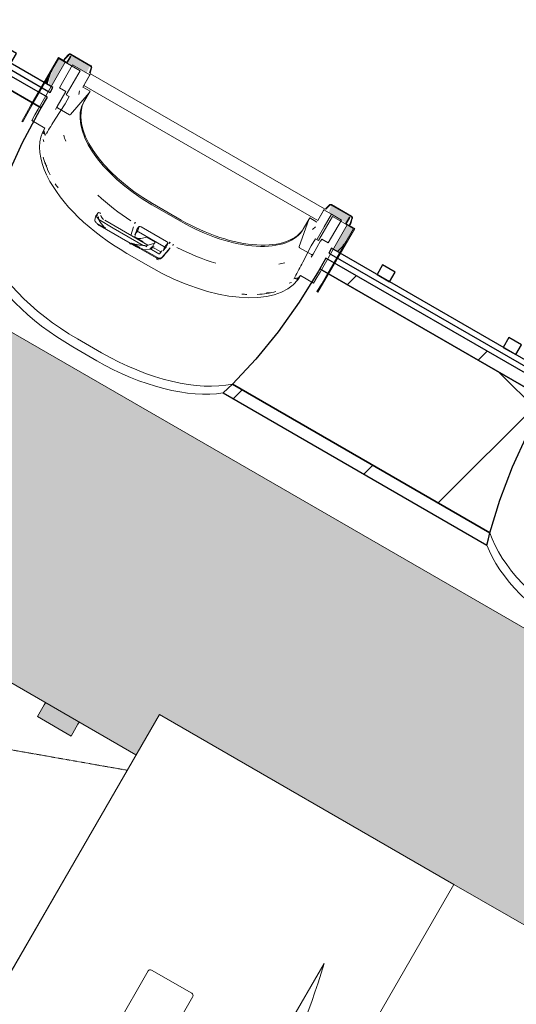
# Model space of a CAD drawing. Header units: centimetres. Extents: x 6036 to 22185, y 5782 to 11383.
# Tile 125 of 183: x 13836 to 13938, y 8338 to 8541. Entities that reach past the tile are written whole.
import ezdxf

# ---------------------------------------------------------------- set-up
doc = ezdxf.new("R2010")
doc.units = ezdxf.units.CM
doc.linetypes.add('Dash 1mm', pattern=[0.2, 0.1, -0.1])
for name, color, linetype, lineweight in [('A-GENM', 13, 'Continuous', 9), ('A-GENM-HDLN', 13, 'Dash 1mm', 9), ('I-FURN', 30, 'Continuous', 9), ('S-BEAM', 12, 'Continuous', 9)]:
    doc.layers.add(name, color=color, linetype=linetype, lineweight=lineweight)

# ---------------------------------------------------------------- blocks, each defined once
blk = doc.blocks.new('GEMO_PanelElewacyjny_OknaGoradDol_Nowe - GEMO_PanelElewacyjny_Standard_240_-V16-7-01 ZestMeble')
at = {"layer": 'S-BEAM'}
h = blk.add_hatch(dxfattribs=at)
h.set_pattern_fill('FP_42', color=256, style=0, pattern_type=2)
h.set_pattern_definition([(255, (3081.74, 11115.187), (28.977775, -7.76457), [])])
h.paths.add_polyline_path([(-120, -419.28), (-120, -421.82), (-89, -421.82), (-88.26, -419.28), (-102.74, -419.28)])
h.paths.add_polyline_path([(-120, -451.38), (-120, -453.92), (-92.7, -453.92), (-92.7, -451.38), (-114.27, -451.38)])
h.paths.add_polyline_path([(-30.94, -419.28), (-30.2, -421.82), (31, -421.82), (31.74, -419.28), (-17.16, -419.28)])
h.paths.add_polyline_path([(-26.5, -451.38), (-26.5, -453.92), (27.3, -453.92), (27.3, -451.38), (-24.44, -451.38)])
h.paths.add_polyline_path([(89.06, -419.28), (89.8, -421.82), (120, -421.82), (120, -419.28), (96.94, -419.28)])
h.paths.add_polyline_path([(93.5, -451.38), (93.5, -453.92), (120, -453.92), (120, -451.38), (101.21, -451.38)])
h = blk.add_hatch(dxfattribs=at)
h.set_pattern_fill('FP_41', color=256, style=0, pattern_type=2)
h.set_pattern_definition([(255, (3081.74, 11115.19), (72.44444, -19.41143), []), (345, (3081.74, 11115.19), (19.41143, 72.44444), [])])
h.paths.add_polyline_path([(-120, -421.82), (-120, -451.38), (-92.7, -451.38), (-92.46, -443.28), (-91.76, -435.85), (-90.6, -428.66), (-89, -421.82), (-101.28, -421.82)])
h.paths.add_polyline_path([(-30.2, -421.82), (-28.6, -428.66), (-27.44, -435.85), (-26.74, -443.28), (-26.5, -451.38), (27.3, -451.38), (27.54, -443.28), (28.24, -435.85), (29.4, -428.66), (31, -421.82), (-18.15, -421.82)])
h.paths.add_polyline_path([(89.8, -421.82), (91.4, -428.66), (92.62, -436.5), (93.42, -448.16), (93.5, -451.38), (120, -451.38), (120, -421.82), (98.41, -421.82)])
for p, q in [((-62.45, -412.04), (-56.75, -412.04)), ((57.55, -412.04), (63.25, -412.04)), ((-62.45, -413.94), (-56.75, -413.94)), ((-56.75, -413.94), (-62.45, -413.94)), ((57.55, -413.94), (63.25, -413.94)), ((63.25, -413.94), (57.55, -413.94)), ((-120, -455.07), (-120, -453.92)), ((120, -453.92), (120, -455.07))]:
    blk.add_line(p, q, dxfattribs=at)
at = {"layer": 'S-BEAM', "lineweight": 25}
for p, q in [((-120, -419.28), (-120, -421.82)), ((-88.26, -419.28), (-120, -419.28)), ((31.74, -419.28), (-30.94, -419.28)), ((120, -419.28), (89.06, -419.28)), ((120, -421.82), (120, -419.28)), ((-120, -421.82), (-120, -451.38)), ((-89, -421.82), (-120, -421.82)), ((-120, -421.82), (-89, -421.82)), ((31, -421.82), (-30.2, -421.82)), ((-30.2, -421.82), (31, -421.82)), ((120, -421.82), (89.8, -421.82)), ((89.8, -421.82), (120, -421.82)), ((120, -451.38), (120, -421.82)), ((-120, -451.38), (-92.7, -451.38)), ((-120, -451.38), (-120, -453.92)), ((-92.7, -451.38), (-120, -451.38)), ((-92.7, -451.38), (-92.7, -450.82)), ((-92.7, -453.92), (-92.7, -451.38)), ((-26.5, -450.82), (-26.5, -451.38)), ((-26.5, -451.38), (27.3, -451.38)), ((27.3, -451.38), (-26.5, -451.38)), ((-26.5, -451.38), (-26.5, -453.92)), ((27.3, -451.38), (27.3, -450.82)), ((27.3, -453.92), (27.3, -451.38)), ((93.5, -450.82), (93.5, -451.38)), ((93.5, -451.38), (120, -451.38)), ((120, -451.38), (93.5, -451.38)), ((93.5, -451.38), (93.5, -453.92)), ((120, -453.92), (120, -451.38)), ((-120, -453.92), (-92.7, -453.92)), ((-26.5, -453.92), (27.3, -453.92)), ((93.5, -453.92), (120, -453.92)), ((-120, -455.07), (-120, -456.23)), ((-92.7, -455.07), (-120, -455.07)), ((-92.7, -456.23), (-92.7, -455.07)), ((27.3, -455.07), (-26.5, -455.07)), ((-26.5, -455.07), (-26.5, -456.23)), ((27.3, -456.23), (27.3, -455.07)), ((120, -455.07), (93.5, -455.07)), ((93.5, -455.07), (93.5, -456.23)), ((120, -456.23), (120, -455.07)), ((-120, -456.23), (-92.7, -456.23)), ((-103.5, -456.23), (-106.5, -456.23)), ((-106.5, -456.23), (-106.5, -458.54)), ((-103.5, -458.54), (-103.5, -456.23)), ((-26.5, -456.23), (27.3, -456.23)), ((-13.5, -456.23), (-16.5, -456.23)), ((-16.5, -456.23), (-16.5, -458.54)), ((-13.5, -458.54), (-13.5, -456.23)), ((16.5, -456.23), (13.5, -456.23)), ((13.5, -456.23), (13.5, -458.54)), ((16.5, -458.54), (16.5, -456.23)), ((93.5, -456.23), (120, -456.23)), ((106.5, -456.23), (103.5, -456.23)), ((103.5, -456.23), (103.5, -458.54)), ((106.5, -458.54), (106.5, -456.23)), ((-106.5, -458.54), (-103.5, -458.54)), ((-16.5, -458.54), (-13.5, -458.54)), ((13.5, -458.54), (16.5, -458.54)), ((103.5, -458.54), (106.5, -458.54))]:
    blk.add_line(p, q, dxfattribs=at)
at = {"layer": 'S-BEAM', "lineweight": 25, "flags": 128}
for points in [[(-89, -421.82), (-88.64, -420.54), (-88.26, -419.28)], [(-30.94, -419.28), (-30.56, -420.54), (-30.2, -421.82)], [(31, -421.82), (31.36, -420.54), (31.74, -419.28)], [(89.06, -419.28), (89.44, -420.54), (89.8, -421.82)], [(-92.7, -450.82), (-92.46, -443.28), (-91.76, -435.85), (-90.6, -428.66), (-89, -421.82)], [(-30.2, -421.82), (-28.6, -428.66), (-27.44, -435.85), (-26.74, -443.28), (-26.5, -450.82)], [(27.3, -450.82), (27.54, -443.28), (28.24, -435.85), (29.4, -428.66), (31, -421.82)], [(89.8, -421.82), (91.4, -428.66), (92.56, -435.85), (93.26, -443.28), (93.5, -450.82)]]:
    blk.add_lwpolyline(points, dxfattribs=at)
at = {"layer": 'S-BEAM'}
for centre, major_axis, start_param, end_param in [((-62.45, -427.16), (30.25, 0), 1.570796, 2.593181), ((-56.75, -427.16), (30.25, 0), 0.548411, 1.570796), ((57.55, -427.16), (30.25, 0), 1.570796, 2.593181), ((63.25, -427.16), (30.25, 0), 0.548411, 1.570796), ((-62.45, -429.07), (30.25, 0), 1.570796, 2.641687), ((-62.45, -429.07), (-30.25, 0), 4.712389, 5.783279), ((-56.75, -429.07), (30.25, 0), 0.499906, 1.570796), ((-56.75, -429.07), (30.25, 0), 0.499906, 1.570796), ((57.55, -429.07), (30.25, 0), 1.570796, 2.641687), ((57.55, -429.07), (30.25, 0), 1.570796, 2.641687), ((63.25, -429.07), (30.25, 0), 0.499906, 1.570796), ((63.25, -429.07), (30.25, 0), 0.499906, 1.570796), ((-56.75, -451.24), (30.25, 0), 0.727708, 0.770169), ((-56.75, -451.24), (30.25, 0), 0.727708, 0.770169), ((57.55, -451.24), (30.25, 0), 2.44693, 2.484469), ((57.55, -451.24), (30.25, 0), 2.44693, 2.484469), ((63.25, -451.24), (30.25, 0), 0.657124, 0.694663), ((63.25, -451.24), (30.25, 0), 0.657124, 0.694663), ((-62.45, -451.24), (30.25, 0), 2.522318, 2.552544), ((-62.45, -451.24), (30.25, 0), 2.522318, 2.552544), ((-56.75, -453.14), (30.25, 0), 0.533605, 0.56556), ((57.55, -453.14), (30.25, 0), 2.622828, 2.648536), ((63.25, -453.14), (30.25, 0), 0.493057, 0.518765), ((-62.45, -453.14), (30.25, 0), 2.663017, 2.689084), ((-56.75, -454.01), (30.25, 0), 0.504785, 0.530965), ((57.55, -454.01), (30.25, 0), 2.650816, 2.709639), ((63.25, -454.01), (30.25, 0), 0.431953, 0.490776)]:
    blk.add_ellipse(centre, major_axis=major_axis, ratio=0.5, start_param=start_param, end_param=end_param, dxfattribs=at)
blk = doc.blocks.new('FURN_StolBiurowy-Prostokat_P3 - E2_StolBiurowy_150x80_-Biurko-V1-5999151-7-01 ZestMeble')
at = {"layer": 'A-GENM'}
for p, q in [((-5.79, 23.81), (-5.79, 32.77)), ((-5.5, 33.07), (5.5, 33.07)), ((-2.04, 25.91), (-5.22, 32.9)), ((2.04, 25.91), (5.22, 32.9)), ((5.79, 23.81), (5.79, 32.77)), ((-2.04, 23.91), (-2.04, 25.91)), ((2.04, 23.91), (2.04, 25.91)), ((-32.5, 20), (32.5, 20)), ((-5.79, 17.67), (-5.79, 20)), ((5.79, 17.67), (5.79, 20)), ((-3.79, 15.67), (3.79, 15.67)), ((-13.6, -10.08), (-13.6, -0.5)), ((-13.1, 0), (13.1, 0)), ((13.6, -0.5), (13.6, -10.08)), ((21.5, -6.82), (21.5, -3.88)), ((22.5, -2.88), (23.31, -2.88)), ((24.31, -3.88), (24.31, -6.82)), ((23.31, -7.82), (22.5, -7.82)), ((13.1, -10.58), (-13.1, -10.58))]:
    blk.add_line(p, q, dxfattribs=at)
for centre, radius, start, end in [((-5.49, 32.77), 0.3, 24.4894, 180), ((5.49, 32.77), 0.3, 360, 155.5106), ((0, -112.42), 136.35, 76.2108, 103.7892), ((-3.79, 17.67), 2, 180, 270), ((3.79, 17.67), 2, 270, 360), ((-13.1, -0.5), 0.5, 90, 180), ((13.1, -0.5), 0.5, 360, 90), ((22.5, -3.88), 1, 90, 180), ((23.31, -3.88), 1, 360, 90), ((22.5, -6.82), 1, 180, 270), ((23.31, -6.82), 1, 270, 0), ((-13.1, -10.08), 0.5, 180, 270), ((13.1, -10.08), 0.5, 270, 0)]:
    blk.add_arc(centre, radius, start, end, dxfattribs=at)
at = {"layer": 'I-FURN'}
for p, q in [((60, 35), (-60, 35)), ((-60, 35), (-60, -35)), ((-60, -35), (-60, 35)), ((-60, 35), (60, 35)), ((60, -35), (60, 35)), ((60, 35), (60, -35)), ((-60, -35), (60, -35)), ((60, -35), (-60, -35))]:
    blk.add_line(p, q, dxfattribs=at)
blk = doc.blocks.new('FURN_StolBiurowy-Prostokat_P3 - E2_StolBiurowy_150x80_-Biurko-V1-5999152-7-01 ZestMeble')
at = {"layer": 'A-GENM'}
for p, q in [((13.1, 10.58), (-13.1, 10.58)), ((-13.6, 10.08), (-13.6, 0.5)), ((13.6, 0.5), (13.6, 10.08)), ((21.5, 6.82), (21.5, 3.88)), ((23.31, 7.82), (22.5, 7.82)), ((24.31, 3.88), (24.31, 6.82)), ((22.5, 2.88), (23.31, 2.88)), ((-13.1, 0), (13.1, 0)), ((-3.79, -15.67), (3.79, -15.67)), ((-5.79, -17.67), (-5.79, -20)), ((5.79, -17.67), (5.79, -20)), ((-32.5, -20), (32.5, -20)), ((-5.79, -23.81), (-5.79, -32.77)), ((-2.04, -23.91), (-2.04, -25.91)), ((2.04, -23.91), (2.04, -25.91)), ((5.79, -23.81), (5.79, -32.77)), ((-2.04, -25.91), (-5.22, -32.9)), ((2.04, -25.91), (5.22, -32.9)), ((-5.5, -33.07), (5.5, -33.07))]:
    blk.add_line(p, q, dxfattribs=at)
for centre, radius, start, end in [((-13.1, 10.08), 0.5, 90, 180), ((13.1, 10.08), 0.5, 0, 90), ((22.5, 6.82), 1, 90, 180), ((23.31, 6.82), 1, 360, 90), ((22.5, 3.88), 1, 180, 270), ((23.31, 3.88), 1, 270, 0), ((-13.1, 0.5), 0.5, 180, 270), ((13.1, 0.5), 0.5, 270, 0), ((-3.79, -17.67), 2, 90, 180), ((3.79, -17.67), 2, 0, 90), ((0, 112.42), 136.35, 256.2108, 283.7892), ((-5.49, -32.77), 0.3, 180, 335.5106), ((5.49, -32.77), 0.3, 204.4894, 0)]:
    blk.add_arc(centre, radius, start, end, dxfattribs=at)
at = {"layer": 'I-FURN'}
for p, q in [((-60, 35), (60, 35)), ((-60, -35), (-60, 35)), ((60, 35), (-60, 35)), ((-60, 35), (-60, -35)), ((60, 35), (60, -35)), ((60, -35), (60, 35)), ((60, -35), (-60, -35)), ((-60, -35), (60, -35))]:
    blk.add_line(p, q, dxfattribs=at)
blk = doc.blocks.new('okno - okno-V108-7-01 ZestMeble')
at = {"layer": 'A-GENM'}
h = blk.add_hatch(color=256, dxfattribs=at)
h.paths.add_polyline_path([(8432.07, 8493.26), (8434.16, 8495.72), (8435.46, 8497.97), (8434.16, 8498.72), (8431.28, 8493.72), (8431.98, 8493.31)])
h.paths.add_polyline_path([(8373.25, 8527.22), (8376.14, 8532.22), (8374.81, 8532.92), (8373.02, 8529.31), (8372.7, 8527.54), (8373.02, 8527.35)])
h = blk.add_hatch(color=256, dxfattribs=at)
h.paths.add_polyline_path([(8428.37, 8496.49), (8429.28, 8498.05), (8430.95, 8500.91), (8434.16, 8499.04), (8434.93, 8500.47), (8430.87, 8502.81), (8430.34, 8501.26), (8430.87, 8500.82), (8428.62, 8496.92)])
h.paths.add_polyline_path([(8380.53, 8530.02), (8381.22, 8531.48), (8377.23, 8533.78), (8376.49, 8532.02), (8379.95, 8530.35)])
blk.add_hatch(color=256, dxfattribs=at).paths.add_polyline_path([(8372.46, 8527.67), (8372.7, 8529.27), (8371.95, 8527.97), (8372.44, 8527.68)])
h = blk.add_hatch(color=256, dxfattribs=at)
h.paths.add_polyline_path([(8432.57, 8492.97), (8432.97, 8494.29), (8432.28, 8493.14), (8432.42, 8493.06)])
h.paths.add_polyline_path([(8398.3, 8494.56), (8398.13, 8494.91), (8398.28, 8494.57)])
at = {"layer": 'A-GENM', "lineweight": 18}
for p, q in [((8374.72, 8533.17), (8369.07, 8523.38)), ((8369.25, 8523.28), (8374.84, 8532.97)), ((8376.14, 8532.22), (8370.55, 8522.53)), ((8376.46, 8532.17), (8374.72, 8533.17)), ((8374.84, 8532.97), (8376.49, 8532.02)), ((8376.78, 8533.78), (8376.04, 8532.98)), ((8376.04, 8532.98), (8376.11, 8532.91)), ((8376.11, 8532.91), (8376.85, 8533.7)), ((8379.17, 8530.47), (8376.14, 8532.22)), ((8377.21, 8533.47), (8376.46, 8532.17)), ((8376.49, 8532.02), (8377.29, 8533.42)), ((8377.29, 8533.42), (8377.21, 8533.47)), ((8377.23, 8533.78), (8381.33, 8531.41)), ((8381.39, 8531.51), (8377.29, 8533.88)), ((8377.64, 8531.68), (8374.93, 8526.98)), ((8376.31, 8525.52), (8379.17, 8530.47)), ((8381.22, 8529.62), (8377.64, 8531.68)), ((8381.45, 8531.05), (8381.14, 8530.01)), ((8381.23, 8529.98), (8381.55, 8531.02)), ((8379.78, 8527.12), (8381.22, 8529.62)), ((8381.34, 8529.82), (8379.95, 8527.42)), ((8381.14, 8530.01), (8381.23, 8529.98)), ((8429.49, 8502.02), (8381.34, 8529.82)), ((8376.26, 8526.22), (8374.47, 8523.12)), ((8374.93, 8526.98), (8376.26, 8526.22)), ((8381.25, 8526.27), (8379.78, 8527.12)), ((8379.95, 8527.42), (8428.1, 8499.62)), ((8381.06, 8525.95), (8381.25, 8526.27)), ((8376.1, 8523.64), (8376.96, 8525.14)), ((8376.96, 8525.14), (8376.31, 8525.52)), ((8377.24, 8521.46), (8381.06, 8525.95)), ((8374.08, 8520.5), (8376.1, 8523.64)), ((8374.52, 8522.82), (8376.98, 8521.4)), ((8367.21, 8520.04), (8367.38, 8519.94)), ((8369.24, 8520.2), (8371.92, 8518.65)), ((8371.43, 8517.74), (8371.96, 8517.43)), ((8428.1, 8499.62), (8429.49, 8502.02)), ((8429.37, 8501.82), (8428.1, 8499.62)), ((8430.93, 8500.92), (8429.37, 8501.82)), ((8430.42, 8502.81), (8429.68, 8502.01)), ((8429.68, 8502.01), (8429.75, 8501.94)), ((8429.75, 8501.94), (8430.49, 8502.73)), ((8430.87, 8502.81), (8434.97, 8500.44)), ((8435.03, 8500.54), (8430.93, 8502.91)), ((8426.27, 8499.85), (8424.3, 8494.3)), ((8426.46, 8500.17), (8426.27, 8499.85)), ((8427.93, 8499.32), (8426.46, 8500.17)), ((8427.99, 8495.82), (8430.93, 8500.92)), ((8430.95, 8500.91), (8427.99, 8495.81)), ((8431.13, 8500.47), (8428.27, 8495.52)), ((8430.24, 8495.05), (8432.97, 8499.74)), ((8432.97, 8499.74), (8430.95, 8500.91)), ((8434.16, 8498.72), (8431.13, 8500.47)), ((8434.62, 8500.32), (8433.82, 8498.92)), ((8433.96, 8498.97), (8434.71, 8500.27)), ((8434.71, 8500.27), (8434.62, 8500.32)), ((8435.09, 8500.08), (8434.78, 8499.04)), ((8434.88, 8499.01), (8435.19, 8500.05)), ((8428.57, 8489.03), (8434.16, 8498.72)), ((8435.46, 8497.97), (8429.87, 8488.28)), ((8430.04, 8488.18), (8435.69, 8497.97)), ((8433.82, 8498.92), (8435.46, 8497.97)), ((8435.69, 8497.97), (8433.96, 8498.97)), ((8434.78, 8499.04), (8434.88, 8499.01)), ((8427.62, 8495.89), (8426.76, 8494.39)), ((8428.27, 8495.52), (8427.62, 8495.89)), ((8428.69, 8495.41), (8428.92, 8495.81)), ((8428.92, 8495.81), (8430.24, 8495.05)), ((8424.37, 8494.04), (8426.83, 8492.62)), ((8426.76, 8494.39), (8425.04, 8491.07)), ((8427.12, 8492.72), (8428.68, 8495.42)), ((8423.45, 8487.71), (8423.98, 8487.4)), ((8424.52, 8488.28), (8427.21, 8486.73)), ((8427.91, 8485), (8428.08, 8484.9))]:
    blk.add_line(p, q, dxfattribs=at)
at = {"layer": 'A-GENM'}
for p, q in [((8375.73, 8532.45), (8376.04, 8532.98)), ((8376.11, 8532.91), (8375.82, 8532.4)), ((8379.09, 8526.36), (8378.91, 8525.56)), ((8381.06, 8525.95), (8379.98, 8524.07)), ((8374.47, 8523.12), (8374.1, 8522.49)), ((8393.96, 8502.89), (8399.85, 8499.49)), ((8399.99, 8499.74), (8394.1, 8503.14)), ((8382.37, 8500.4), (8382.21, 8499.69)), ((8382.81, 8501.18), (8382.39, 8500.44)), ((8382.63, 8500.42), (8382.8, 8501.13)), ((8383, 8501.25), (8383.22, 8501.21)), ((8383.01, 8499.81), (8386.02, 8498.07)), ((8425.19, 8497.97), (8426.26, 8499.82)), ((8429.44, 8498.34), (8430.95, 8500.91)), ((8382.58, 8499.08), (8384.27, 8498.1)), ((8383.35, 8498.51), (8390.79, 8494.21)), ((8384.26, 8499.68), (8389.85, 8496.45)), ((8386.02, 8498.07), (8392.17, 8494.52)), ((8390.2, 8498.32), (8389.6, 8496.56)), ((8390.51, 8499.24), (8390.38, 8499.03)), ((8390.84, 8497.68), (8390.48, 8496.66)), ((8391.35, 8498.39), (8390.97, 8497.35)), ((8391.78, 8498.33), (8394.39, 8496.82)), ((8427.01, 8497.79), (8427.61, 8498.34)), ((8434.49, 8498.53), (8434.78, 8499.04)), ((8434.57, 8498.48), (8434.88, 8499.01)), ((8393.14, 8494.55), (8389.85, 8496.45)), ((8390.39, 8496.14), (8390.54, 8496.57)), ((8390.55, 8496.2), (8392.19, 8495.25)), ((8390.81, 8497.39), (8390.86, 8497.53)), ((8393.8, 8495.81), (8391.19, 8497.31)), ((8392.04, 8495.98), (8392.85, 8496.21)), ((8392.85, 8496.21), (8394.62, 8495.18)), ((8396.41, 8494.3), (8393.8, 8495.81)), ((8394.39, 8496.82), (8397, 8495.32)), ((8394.86, 8491.95), (8390.06, 8494.72)), ((8390.15, 8494.85), (8391.54, 8494.04)), ((8391.8, 8493.89), (8395.1, 8491.99)), ((8392.9, 8494.21), (8392.36, 8494.52)), ((8392.45, 8493.57), (8393.44, 8493.75)), ((8393.14, 8494.55), (8392.95, 8494.45)), ((8394.39, 8494.88), (8393.14, 8494.55)), ((8395.38, 8492.78), (8393.53, 8493.85)), ((8393.53, 8493.75), (8393.58, 8493.73)), ((8393.69, 8493.79), (8393.88, 8494.13)), ((8393.88, 8493.89), (8394.48, 8494.94)), ((8393.98, 8494.22), (8395.77, 8493.19)), ((8394.62, 8495.18), (8394.48, 8494.94)), ((8396.08, 8492.1), (8397.72, 8493.98)), ((8396.2, 8493.36), (8396.9, 8494.18)), ((8397.26, 8494.98), (8396.55, 8494.13)), ((8397.44, 8494.87), (8397.72, 8495.19)), ((8397.49, 8494.99), (8397.53, 8495.02)), ((8398.24, 8494.5), (8398.36, 8494.71)), ((8393.75, 8490.02), (8388.81, 8492.87)), ((8396.03, 8493.4), (8395.5, 8492.8)), ((8426.76, 8492.09), (8427.12, 8492.72))]:
    blk.add_line(p, q, dxfattribs=at)
at = {"layer": 'A-GENM', "lineweight": 18, "flags": 128}
for points in [[(8377.29, 8533.88), (8377.21, 8533.91), (8377.12, 8533.93), (8377.03, 8533.92), (8376.94, 8533.89), (8376.85, 8533.84), (8376.78, 8533.78)], [(8376.85, 8533.7), (8376.9, 8533.75), (8376.97, 8533.79), (8377.03, 8533.81), (8377.1, 8533.82), (8377.17, 8533.81), (8377.23, 8533.78)], [(8381.33, 8531.41), (8381.38, 8531.37), (8381.42, 8531.32), (8381.45, 8531.26), (8381.47, 8531.19), (8381.47, 8531.12), (8381.45, 8531.05)], [(8381.57, 8531.22), (8381.55, 8531.31), (8381.51, 8531.39), (8381.46, 8531.46), (8381.39, 8531.51)], [(8381.55, 8531.02), (8381.57, 8531.12), (8381.57, 8531.22)], [(8369.07, 8523.38), (8368.13, 8521.72), (8367.21, 8520.04)], [(8367.38, 8519.94), (8368.3, 8521.62), (8369.25, 8523.28)], [(8370.55, 8522.53), (8369.88, 8521.37), (8369.24, 8520.2)], [(8374.47, 8523.12), (8374.44, 8523.07), (8374.43, 8523.02), (8374.43, 8522.97), (8374.44, 8522.93), (8374.46, 8522.88), (8374.49, 8522.85), (8374.52, 8522.82)], [(8376.98, 8521.4), (8377.02, 8521.38), (8377.07, 8521.38), (8377.12, 8521.38), (8377.16, 8521.4)], [(8371.92, 8518.65), (8371.68, 8518.19), (8371.43, 8517.74)], [(8430.93, 8502.91), (8430.85, 8502.94), (8430.76, 8502.96), (8430.67, 8502.95), (8430.58, 8502.92), (8430.5, 8502.87), (8430.42, 8502.81)], [(8430.49, 8502.73), (8430.55, 8502.78), (8430.61, 8502.82), (8430.68, 8502.84), (8430.74, 8502.85), (8430.81, 8502.84), (8430.87, 8502.81)], [(8434.97, 8500.44), (8435.02, 8500.4), (8435.06, 8500.35), (8435.09, 8500.29), (8435.11, 8500.22), (8435.11, 8500.15), (8435.09, 8500.08)], [(8435.19, 8500.05), (8435.21, 8500.15), (8435.21, 8500.25), (8435.19, 8500.34), (8435.15, 8500.42), (8435.1, 8500.49), (8435.03, 8500.54)], [(8424.28, 8494.19), (8424.29, 8494.15), (8424.31, 8494.1), (8424.34, 8494.07), (8424.37, 8494.04)], [(8426.83, 8492.62), (8426.87, 8492.6), (8426.92, 8492.6), (8426.96, 8492.6), (8427.01, 8492.62), (8427.05, 8492.64), (8427.09, 8492.68), (8427.12, 8492.72)], [(8423.98, 8487.4), (8424.25, 8487.84), (8424.52, 8488.28)], [(8427.21, 8486.73), (8427.9, 8487.88), (8428.57, 8489.03)], [(8429.87, 8488.28), (8428.9, 8486.63), (8427.91, 8485)], [(8428.08, 8484.9), (8429.07, 8486.53), (8430.04, 8488.18)]]:
    blk.add_lwpolyline(points, dxfattribs=at)
at = {"layer": 'A-GENM', "flags": 128}
for points in [[(8382.58, 8499.08), (8382.68, 8498.99), (8382.78, 8498.91)], [(8389.85, 8496.45), (8390.31, 8496.22), (8390.79, 8496.05), (8391.25, 8495.95), (8391.67, 8495.92), (8392.04, 8495.98)], [(8391.49, 8493.88), (8391.72, 8493.79), (8391.95, 8493.72), (8392.17, 8493.64), (8392.39, 8493.58)], [(8394.48, 8494.94), (8394.45, 8494.9), (8394.39, 8494.88)], [(8392.39, 8493.58), (8392.41, 8493.57), (8392.43, 8493.57), (8392.45, 8493.57)]]:
    blk.add_lwpolyline(points, dxfattribs=at)
at = {"layer": 'A-GENM'}
for centre, major_axis, ratio, start_param, end_param in [((8401.28, 8514.47), (-27.84, 16.07), 0.5, 0, 0.186433), ((8399.64, 8512.72), (-19.66, 11.35), 0.5, 0, 1.570796), ((8399.78, 8512.97), (-19.66, 11.35), 0.5, 0, 1.570796), ((8396.09, 8505.47), (-23.86, 13.77), 0.5, 0.048532, 0.124971), ((8395.7, 8504.8), (-23.86, 13.78), 0.5, 0.067425, 0.631189), ((8399.14, 8510.76), (-22.86, 13.2), 0.5, 0.480597, 0.55307), ((8396.09, 8505.47), (-23.86, 13.77), 0.5, 0.452057, 0.661185), ((8395.7, 8504.8), (-23.86, 13.77), 0.5, 0.637887, 1.570796), ((8396.09, 8505.47), (-23.86, 13.77), 0.5, 0.76317, 0.809664), ((8398.49, 8509.63), (-22.86, 13.2), 0.5, 1.133102, 1.471741), ((8382.35, 8499.64), (-0.13, 0.075), 0.866025, 0.261799, 1.009122), ((8382.56, 8500.34), (-0.173, 0.1), 0.866025, 5.096361, 6.544985), ((8382.78, 8500.38), (-0.13, 0.075), 0.866025, 0.261799, 1.009122), ((8386.79, 8502.17), (-4.33, 2.5), 0.866025, 1.009122, 1.13865), ((8382.99, 8501.08), (-0.173, 0.1), 0.866025, 5.096361, 6.544985), ((8382.78, 8500.3), (-0.173, 0.1), 0.866025, 3.633403, 4.364882), ((8384.53, 8500.14), (-1.39, 0.8), 0.866025, 0.49181, 0.923405), ((8383.21, 8501.03), (-0.173, 0.1), 0.866025, 3.633403, 5.096361), ((8384.95, 8500.88), (-1.39, 0.8), 0.866025, 0.707607, 1.354999), ((8405.67, 8509.57), (-19.66, 11.35), 0.5, 1.570796, 3.141593), ((8386.37, 8501.43), (-4.33, 2.5), 0.866025, 1.009122, 1.137615), ((8396.25, 8494.89), (-5.29, 3.05), 0.5, 6.091414, 6.425737), ((8391.67, 8498.15), (-0.355, 0.205), 0.5, 4.712389, 6.069716), ((8405.53, 8509.32), (-19.66, 11.35), 0.5, 1.570796, 3.141593), ((8395.71, 8493.96), (-5.11, 2.95), 0.5, 6.09184, 6.37656), ((8391.09, 8497.28), (-0.26, 0.15), 0.891845, 0.174533, 0.639954), ((8391.14, 8497.22), (-0.182, 0.105), 0.5, 4.712389, 6.06102), ((8389.96, 8495.36), (-0.693, 0.4), 0.891845, 1.105375, 1.570796), ((8396.89, 8501.23), (-7.46, 4.31), 0.891845, 1.391797, 1.455429), ((8392.2, 8495.1), (-0.0866, 0.05), 0.866025, 5.235988, 6.021386), ((8392.58, 8499.82), (-5.2, 3), 0.866025, 1.964771, 2.085784), ((8392.87, 8494.57), (-0.13, 0.075), 0.866025, 2.085784, 2.6529), ((8393.53, 8494.09), (-0.346, 0.2), 0.866025, 2.6529, 3.141593), ((8393.79, 8494.18), (-0.0866, 0.05), 0.866025, 3.141593, 3.403392), ((8396.89, 8501.23), (-7.46, 4.31), 0.891845, 1.685325, 1.749796), ((8397.02, 8501.46), (-7.46, 4.31), 0.891845, 1.685325, 1.732524), ((8579.61, 8827.7), (533.7, 666.59), 0.086824, 4.255373, 4.258281), ((8391.24, 8496.54), (-5.11, 2.95), 0.5, 3.048218, 3.332938), ((8396.4, 8494.22), (-0.26, 0.15), 0.891845, 2.036217, 2.96706), ((8396.36, 8494.21), (-0.182, 0.105), 0.5, 3.363758, 4.712389), ((8391.78, 8497.47), (-5.29, 3.05), 0.5, 2.949822, 3.333364), ((8396.89, 8495.14), (-0.355, 0.205), 0.5, 3.355062, 4.712389), ((8396.72, 8494.4), (-1.13, 0.65), 0.866025, 4.213723, 4.463056), ((8403.43, 8506.78), (-22.86, 13.2), 0.5, 1.669852, 2.00849), ((8406.22, 8511.62), (-27.84, 16.08), 0.5, 2.953402, 3.141593), ((8401.52, 8503.48), (-23.07, 13.32), 0.5, 1.570796, 1.579056), ((8395.27, 8492.29), (-0.693, 0.4), 0.891845, 1.570796, 2.036217), ((8395.46, 8492.61), (-0.693, 0.4), 0.891845, 1.570796, 2.96706), ((8395.42, 8492.86), (-0.0866, 0.05), 0.891845, 1.570796, 2.96706), ((8400.63, 8501.95), (-23.86, 13.77), 0.5, 1.570796, 3.074167), ((8404.08, 8507.91), (-22.86, 13.2), 0.5, 2.588523, 2.660996), ((8401.02, 8502.62), (-23.86, 13.77), 0.5, 3.016622, 3.09306), ((8401.02, 8502.62), (-23.86, 13.77), 0.5, 2.331928, 2.378423), ((8401.02, 8502.62), (-23.86, 13.77), 0.5, 2.480408, 2.689535)]:
    blk.add_ellipse(centre, major_axis=major_axis, ratio=ratio, start_param=start_param, end_param=end_param, dxfattribs=at)
at = {"layer": 'A-GENM', "lineweight": 18}
for points in [[(8372.24, 8517.52), (8372.53, 8518.02), (8373.14, 8519.02), (8373.76, 8520.01), (8374.08, 8520.5)], [(8425.04, 8491.07), (8424.77, 8490.55), (8424.23, 8489.52), (8423.67, 8488.5), (8423.39, 8487.99)]]:
    blk.add_open_spline(points, degree=3, dxfattribs=at)
for points, knots in [([(8371.96, 8517.43), (8371.97, 8517.42), (8372, 8517.41), (8372.04, 8517.41), (8372.07, 8517.41), (8372.09, 8517.41), (8372.12, 8517.42), (8372.14, 8517.43), (8372.16, 8517.44), (8372.17, 8517.45)], [0, 0, 0, 0, 0.1428571, 0.2857143, 0.3571429, 0.4285714, 0.5, 0.5714286, 0.6785714, 0.6785714, 0.6785714, 0.6785714]), ([(8423.36, 8487.89), (8423.36, 8487.88), (8423.36, 8487.86), (8423.36, 8487.83), (8423.36, 8487.81), (8423.37, 8487.78), (8423.39, 8487.76), (8423.41, 8487.73), (8423.43, 8487.71), (8423.45, 8487.71)], [0.3333333, 0.3333333, 0.3333333, 0.3333333, 0.4166667, 0.5, 0.5833333, 0.6666667, 0.75, 0.8333333, 1, 1, 1, 1])]:
    blk.add_open_spline(points, degree=3, knots=knots, dxfattribs=at)
at = {"layer": 'A-GENM'}
for points in [[(8384.41, 8498.05), (8384.31, 8498.15), (8384.1, 8498.35), (8383.8, 8498.69), (8383.52, 8499.04), (8383.26, 8499.42), (8383.09, 8499.68), (8383.01, 8499.81)], [(8382.78, 8498.91), (8382.89, 8498.81), (8383.14, 8498.63), (8383.54, 8498.4), (8383.97, 8498.21), (8384.26, 8498.1), (8384.41, 8498.05)], [(8390.46, 8499.06), (8390.49, 8499.15), (8390.54, 8499.23), (8390.59, 8499.3)], [(8389.77, 8494.96), (8389.9, 8494.84), (8390.17, 8494.62), (8390.59, 8494.33), (8391.03, 8494.08), (8391.34, 8493.94), (8391.49, 8493.88)], [(8398.43, 8494.78), (8398.39, 8494.69), (8398.35, 8494.62), (8398.28, 8494.54)]]:
    blk.add_open_spline(points, degree=3, dxfattribs=at)
for points, knots in [([(8392.17, 8494.52), (8392.01, 8494.53), (8391.67, 8494.56), (8391.1, 8494.63), (8390.46, 8494.75), (8389.99, 8494.89), (8389.77, 8494.96)], [0, 0, 0, 0, 0.2, 0.4, 0.7, 1, 1, 1, 1]), ([(8396.04, 8491.96), (8396, 8491.92), (8395.91, 8491.85), (8395.76, 8491.77), (8395.59, 8491.72), (8395.34, 8491.72), (8395.16, 8491.78), (8395.05, 8491.84)], [-1, -1, -1, -1, -0.833333, -0.666667, -0.5, -0.333333, 0, 0, 0, 0])]:
    blk.add_open_spline(points, degree=3, knots=knots, dxfattribs=at)
blk = doc.blocks.new('FURN_Lb_Szafka 02 - E25-S-02_Szafka-V189-7-01 ZestMeble')
at = {"layer": 'A-GENM'}
for points in [[(108, -0.36), (108, 52.54), (-108, 52.54), (-108, -10), (-10, -10), (-10, -0.36), (82.78, -0.36)], [(-76.5, -10.5), (-76.5, -10), (-84.5, -10), (-84.5, -10.5), (-82.74, -10.5)], [(-23.5, -10.5), (-23.5, -10), (-31.5, -10), (-31.5, -10.5), (-25.69, -10.5)], [(-76.5, -13.3), (-76.5, -10.5), (-84.5, -10.5), (-84.19, -13.3), (-78.6, -13.3)], [(-23.5, -13.3), (-23.5, -10.5), (-31.5, -10.5), (-31.5, -13.3), (-24.07, -13.3)]]:
    blk.add_hatch(color=31, dxfattribs=at).paths.add_polyline_path(points)
for p, q in [((108, 52.54), (-108, 52.54)), ((108, -0.36), (108, 8.66)), ((-108, -10), (-10, -10)), ((-84.5, -10.5), (-84.5, -10)), ((-76.5, -10), (-76.5, -10.5)), ((-54.2, -10), (-54.2, -10.5)), ((-54, -10.5), (-54, -10)), ((-54, -10), (-54, -10.5)), ((-53.8, -10.5), (-53.8, -10)), ((-31.5, -10.5), (-31.5, -10)), ((-23.5, -10), (-23.5, -10.5)), ((-84.5, -10.5), (-84.5, -13.3)), ((-76.5, -13.3), (-76.5, -10.5)), ((-31.5, -10.5), (-31.5, -13.3)), ((-23.5, -13.3), (-23.5, -10.5)), ((-84.5, -13.3), (-76.5, -13.3)), ((-55.61, -13.13), (-55.5, -13.3)), ((-55.5, -13.3), (-55.61, -13.13)), ((-52.5, -13.3), (-52.39, -13.13)), ((-52.39, -13.13), (-52.5, -13.3)), ((-31.5, -13.3), (-23.5, -13.3))]:
    blk.add_line(p, q, dxfattribs=at)
for centre, radius, start, end in [((-57.36, -10.5), 3.16, 303.5571, 0), ((-57.36, -10.5), 3.16, 303.5571, 360), ((-57.36, -10.5), 3.36, 303.5571, 360), ((-57.36, -10.5), 3.36, 303.5571, 0), ((-50.64, -10.5), 3.36, 180, 236.4429), ((-50.64, -10.5), 3.36, 180, 236.4429), ((-50.64, -10.5), 3.16, 180, 236.4429), ((-50.64, -10.5), 3.16, 180, 236.4429)]:
    blk.add_arc(centre, radius, start, end, dxfattribs=at)
at = {"layer": 'A-GENM-HDLN'}
for p, q in [((-108, -10), (-57.26, -28.47)), ((-10, -13.64), (-50.74, -28.47))]:
    blk.add_line(p, q, dxfattribs=at)
for centre, start, end in [((-108, -10), 340, 360), ((0, -10), 180, 200)]:
    blk.add_arc(centre, 54, start, end, dxfattribs=at)

msp = doc.modelspace()

# ---------------------------------------------------------------- block references
at = {"layer": 'A-GENM'}
msp.add_blockref('okno - okno-V108-7-01 ZestMeble', (5468.8, 0), dxfattribs=at)
at = {"layer": 'A-GENM', "rotation": 329.999999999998}
msp.add_blockref('FURN_Lb_Szafka 02 - E25-S-02_Szafka-V189-7-01 ZestMeble', (13873.14, 8393.27), dxfattribs=at)
at = {"layer": 'I-FURN'}
for name, p, rotation in [('FURN_StolBiurowy-Prostokat_P3 - E2_StolBiurowy_150x80_-Biurko-V1-5999151-7-01 ZestMeble', (13864.61, 8328.5), 239.9999999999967), ('FURN_StolBiurowy-Prostokat_P3 - E2_StolBiurowy_150x80_-Biurko-V1-5999152-7-01 ZestMeble', (13925.24, 8293.5), 239.999999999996)]:
    msp.add_blockref(name, p, dxfattribs=dict(at, rotation=rotation))
at = {"layer": 'S-BEAM', "rotation": 149.9999999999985}
msp.add_blockref('GEMO_PanelElewacyjny_OknaGoradDol_Nowe - GEMO_PanelElewacyjny_Standard_240_-V16-7-01 ZestMeble', (13695.26, 8085.16), dxfattribs=at)

doc.saveas('drawing.dxf')
